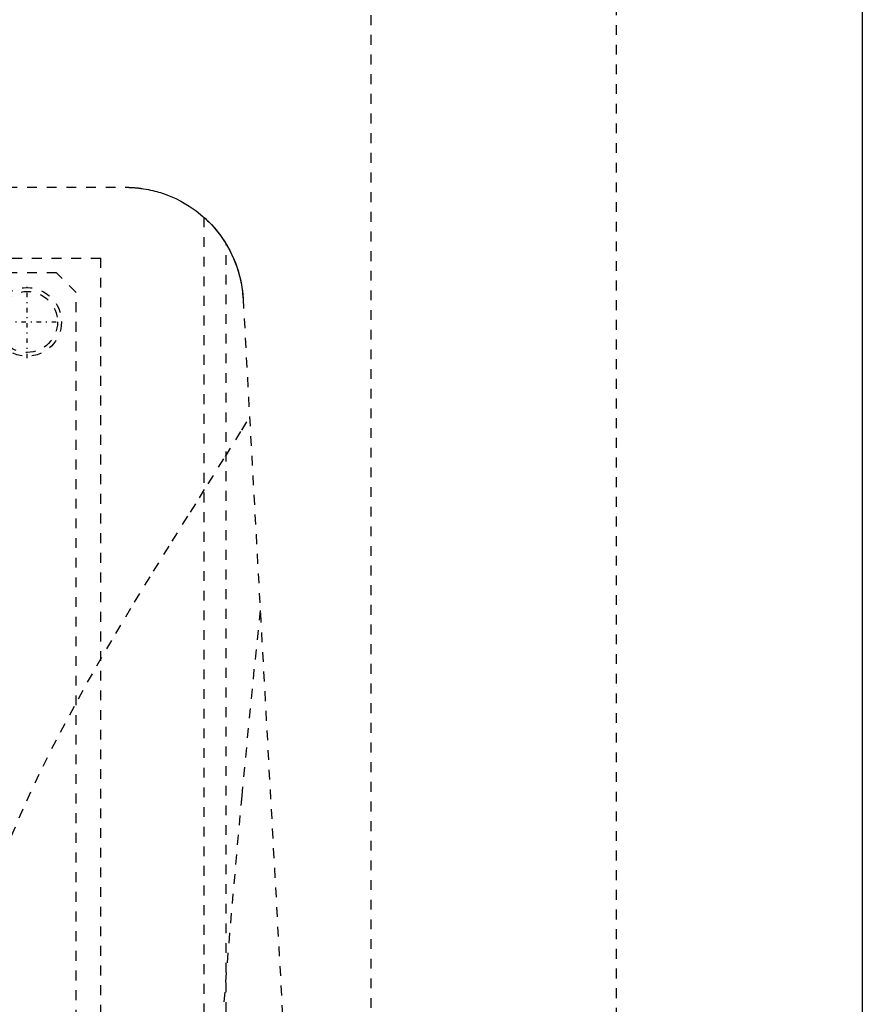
# Model space of a CAD drawing. Extents: x -125 to 125, y -92 to 634.
# Tile 6 of 7: x 39 to 125, y 235 to 336. Entities that reach past the tile are written whole.
import ezdxf

# ---------------------------------------------------------------- set-up
doc = ezdxf.new("R2010")
doc.units = 0
doc.linetypes.add('CENTER', pattern=[1.5, 0.45, -0.5, 0.05, -0.5])
doc.linetypes.add('DASHED', pattern=[2, 1, -1])
for name, color, linetype in [('AM_0', 7, 'CONTINUOUS'), ('AM_3', 7, 'DASHED'), ('AM_7', 7, 'CENTER')]:
    doc.layers.add(name, color=color, linetype=linetype)

msp = doc.modelspace()

# ---------------------------------------------------------------- linework, layer by layer
at = {"layer": 'AM_0', "color": 7, "linetype": 'CONTINUOUS'}
msp.add_line((125, 383), (125, 53), dxfattribs=at)
at = {"layer": 'AM_3', "color": 6, "linetype": 'DASHED'}
for p, q in [((75, 380), (75, 68)), ((100, 48), (100, 363)), ((-50, 318.5), (50, 318.5)), ((58, 315.44), (58, 116.6)), ((60.27, 116.6), (60.27, 312.71)), ((-47.5, 311.3), (47.5, 311.3)), ((47.5, 218.3), (47.5, 311.3)), ((43, 309.8), (-44, 309.8)), ((45, 307.8), (43, 309.8)), ((45, 221.8), (45, 307.8)), ((61.98, 307.16), (72.48, 116.6))]:
    msp.add_line(p, q, dxfattribs=at)
for points in [[(50, 318.5, 0), (50.02, 318.5, 0), (50.07, 318.5, 0), (50.12, 318.5, 0), (50.15, 318.5, 0), (50.17, 318.5, 0), (50.22, 318.5, 0), (50.27, 318.5, 0), (50.32, 318.5, 0), (50.37, 318.49, 0), (50.42, 318.49, 0), (50.45, 318.49, 0), (50.47, 318.49, 0), (50.52, 318.49, 0), (50.57, 318.49, 0), (50.62, 318.48, 0), (50.67, 318.48, 0), (50.72, 318.48, 0), (50.74, 318.48, 0), (50.77, 318.48, 0), (50.82, 318.47, 0), (50.87, 318.47, 0), (50.89, 318.47, 0), (50.91, 318.47, 0), (50.96, 318.46, 0), (51.01, 318.46, 0), (51.03, 318.46, 0), (51.06, 318.45, 0), (51.11, 318.45, 0), (51.15, 318.44, 0), (51.2, 318.44, 0), (51.25, 318.44, 0), (51.29, 318.43, 0), (51.32, 318.43, 0), (51.34, 318.42, 0), (51.39, 318.42, 0), (51.43, 318.41, 0), (51.48, 318.41, 0), (51.52, 318.4, 0), (51.57, 318.4, 0), (51.59, 318.39, 0), (51.61, 318.39, 0), (51.66, 318.39, 0), (51.7, 318.38, 0), (51.85, 318.36, 0), (52.11, 318.31, 0), (52.35, 318.27, 0), (52.46, 318.24, 0), (52.57, 318.22, 0), (52.79, 318.17, 0), (52.99, 318.12, 0), (53.19, 318.07, 0), (53.38, 318.01, 0), (53.57, 317.96, 0), (53.67, 317.93, 0), (53.76, 317.9, 0), (53.94, 317.83, 0), (54.12, 317.77, 0), (54.21, 317.74, 0), (54.3, 317.7, 0), (54.47, 317.64, 0), (54.64, 317.57, 0), (54.72, 317.53, 0), (54.8, 317.5, 0), (54.97, 317.42, 0), (55.13, 317.35, 0), (55.66, 317.08, 0), (56.49, 316.59, 0), (57.22, 316.09, 0), (57.89, 315.54, 0), (58.52, 314.95, 0), (58.83, 314.63, 0), (59.12, 314.3, 0), (59.67, 313.61, 0), (60.17, 312.87, 0), (60.62, 312.08, 0), (61.02, 311.26, 0), (61.35, 310.4, 0), (61.49, 309.95, 0), (61.62, 309.5, 0), (61.82, 308.58, 0), (61.95, 307.64, 0), (61.98, 307.16, 0)], [(58, 315.44, 0), (58, 315.44, 0), (58.02, 315.43, 0), (58.05, 315.4, 0), (58.08, 315.37, 0), (58.11, 315.35, 0), (58.18, 315.28, 0), (58.26, 315.2, 0), (58.37, 315.1, 0), (58.49, 314.99, 0), (58.62, 314.85, 0), (58.69, 314.78, 0), (58.76, 314.7, 0), (58.91, 314.54, 0), (59.07, 314.36, 0), (59.24, 314.16, 0), (59.42, 313.93, 0), (59.61, 313.69, 0), (59.71, 313.56, 0), (59.8, 313.42, 0), (59.99, 313.14, 0), (60.18, 312.86, 0), (60.27, 312.71, 0)], [(60.27, 312.71, 0), (60.35, 312.57, 0), (60.51, 312.29, 0), (60.66, 312, 0), (60.74, 311.86, 0), (60.81, 311.71, 0), (60.95, 311.41, 0), (61.08, 311.11, 0), (61.2, 310.81, 0), (61.31, 310.51, 0), (61.42, 310.2, 0), (61.47, 310.04, 0), (61.51, 309.89, 0), (61.6, 309.57, 0), (61.68, 309.26, 0), (61.75, 308.94, 0), (61.81, 308.62, 0), (61.86, 308.3, 0), (61.89, 308.13, 0), (61.91, 307.97, 0), (61.94, 307.65, 0), (61.97, 307.32, 0), (61.98, 307.16, 0)], [(38.42, 252.5, 0), (39.96, 256.08, 0), (41.63, 259.6, 0), (43.39, 263.06, 0), (45.23, 266.46, 0), (46.16, 268.14, 0), (47.11, 269.81, 0), (49.03, 273.09, 0), (50.95, 276.3, 0), (52.87, 279.43, 0), (54.77, 282.49, 0), (56.63, 285.46, 0), (57.54, 286.91, 0), (58.43, 288.34, 0), (60.18, 291.12, 0), (61.85, 293.79, 0), (62.65, 295.09, 0)], [(63.73, 275.44, 0), (63.09, 269.45, 0), (61.84, 256.58, 0), (60.6, 242.59, 0), (60, 235.17, 0)]]:
    msp.add_polyline3d(points, dxfattribs=at)
for radius in [3.5, 3.1]:
    msp.add_circle((40, 304.8), radius, dxfattribs=at)
at = {"layer": 'AM_7', "color": 4, "linetype": 'CENTER'}
for p, q in [((40, 301.12), (40, 308.48)), ((36.32, 304.8), (43.67, 304.8))]:
    msp.add_line(p, q, dxfattribs=at)

doc.saveas('drawing.dxf')
